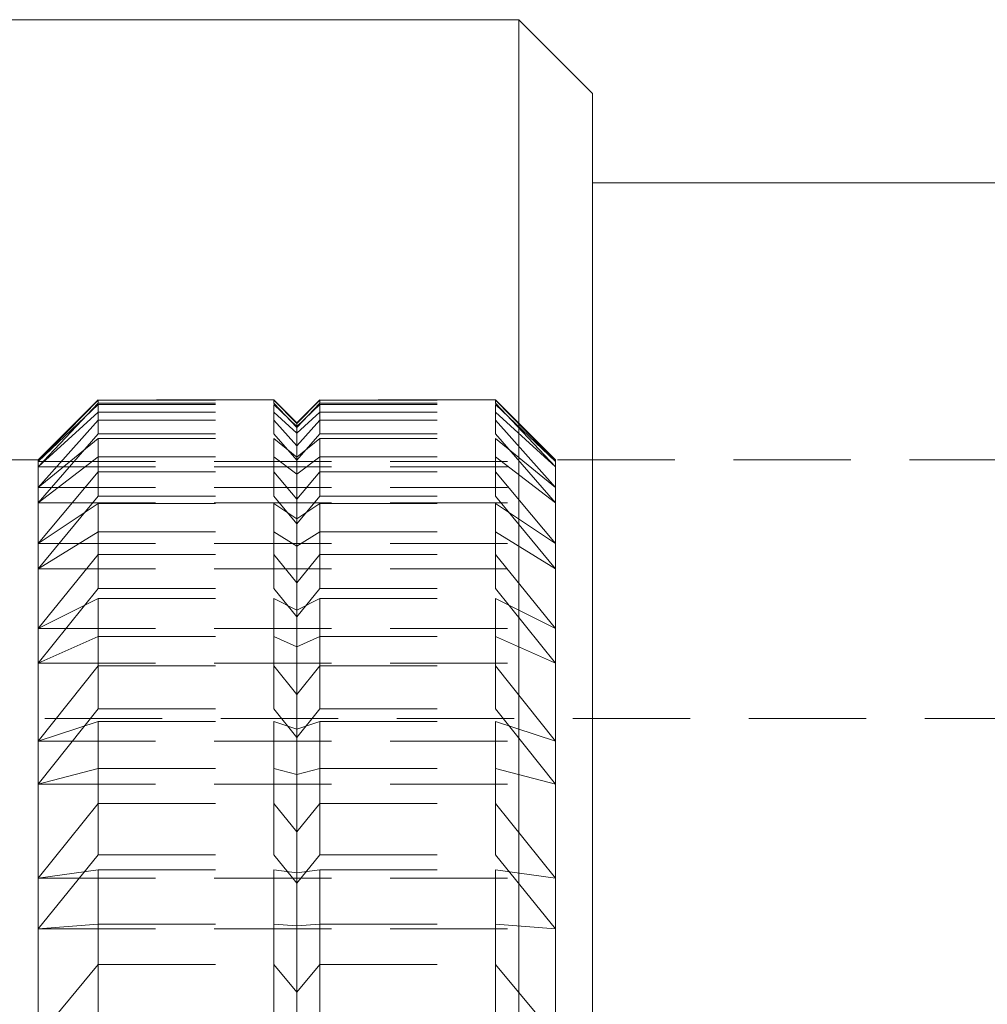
# Model space of a CAD drawing. Header units: millimetres. Extents: x 5 to 415, y 5 to 292.
# Tile 24 of 40: x 211 to 221, y 162 to 173. Entities that reach past the tile are written whole.
import ezdxf

# ---------------------------------------------------------------- set-up
doc = ezdxf.new("R2010")
doc.units = ezdxf.units.MM
doc.linetypes.add('HIDDEN', pattern=[1.905, 1.27, -0.635])

msp = doc.modelspace()

# ---------------------------------------------------------------- linework, layer by layer
at = {"color": 7, "linetype": 'Continuous', "lineweight": 15}
for p, q in [((216.243, 172.775), (207.469, 172.775)), ((217.043, 171.975), (216.243, 172.775)), ((216.243, 153.01), (216.243, 172.775)), ((217.043, 171.975), (217.043, 153.01)), ((236.756, 171.01), (217.043, 171.01))]:
    msp.add_line(p, q, dxfattribs=at)
at = {"color": 7, "linetype": 'HIDDEN', "lineweight": 0}
for p, q in [((211.693, 168.66), (211.043, 168.01)), ((211.043, 167.992), (211.693, 168.658)), ((211.693, 168.624), (211.043, 167.936)), ((211.693, 168.624), (211.693, 168.66)), ((213.593, 168.66), (211.693, 168.66)), ((211.693, 168.658), (213.593, 168.658)), ((211.693, 168.624), (213.593, 168.624)), ((213.593, 168.624), (213.593, 168.66)), ((213.843, 168.411), (213.593, 168.66)), ((213.593, 168.658), (213.843, 168.404)), ((213.843, 168.362), (213.593, 168.624)), ((214.092, 168.66), (213.843, 168.411)), ((213.843, 168.404), (214.092, 168.658)), ((214.092, 168.624), (213.843, 168.362)), ((214.092, 168.624), (214.092, 168.66)), ((215.993, 168.66), (214.092, 168.66)), ((214.092, 168.658), (215.993, 168.658)), ((214.092, 168.624), (215.993, 168.624)), ((215.993, 168.624), (215.993, 168.66)), ((216.643, 168.01), (215.993, 168.66)), ((215.993, 168.658), (216.643, 167.992)), ((216.643, 167.936), (215.993, 168.624)), ((211.693, 168.608), (211.043, 167.992)), ((211.043, 167.936), (211.693, 168.525)), ((211.693, 168.608), (213.593, 168.608)), ((211.693, 168.608), (211.693, 168.441)), ((211.693, 168.292), (211.693, 168.525)), ((211.693, 168.525), (213.593, 168.525)), ((213.843, 168.373), (213.593, 168.608)), ((213.593, 168.608), (213.593, 168.441)), ((213.593, 168.292), (213.593, 168.525)), ((213.593, 168.525), (213.843, 168.3)), ((214.092, 168.608), (213.843, 168.373)), ((213.843, 168.3), (214.092, 168.525)), ((214.092, 168.608), (215.993, 168.608)), ((214.092, 168.608), (214.092, 168.441)), ((214.092, 168.292), (214.092, 168.525)), ((214.092, 168.525), (215.993, 168.525)), ((216.643, 167.992), (215.993, 168.608)), ((215.993, 168.608), (215.993, 168.441)), ((215.993, 168.292), (215.993, 168.525)), ((215.993, 168.525), (216.643, 167.936)), ((211.043, 167.713), (211.693, 168.441)), ((211.693, 168.441), (213.593, 168.441)), ((213.593, 168.441), (213.843, 168.163)), ((213.843, 168.163), (214.092, 168.441)), ((213.843, 168.362), (213.843, 168.411)), ((214.092, 168.441), (215.993, 168.441)), ((215.993, 168.441), (216.643, 167.713)), ((213.843, 168.373), (213.843, 168.163)), ((213.843, 168.008), (213.843, 168.3)), ((211.693, 168.292), (211.043, 167.546)), ((211.693, 168.243), (211.043, 167.713)), ((211.693, 168.292), (213.593, 168.292)), ((211.693, 168.243), (213.593, 168.243)), ((211.693, 168.243), (211.693, 167.88)), ((213.843, 168.008), (213.593, 168.292)), ((213.843, 168.041), (213.593, 168.243)), ((213.593, 168.243), (213.593, 167.88)), ((214.092, 168.292), (213.843, 168.008)), ((214.092, 168.243), (213.843, 168.041)), ((214.092, 168.292), (215.993, 168.292)), ((214.092, 168.243), (215.993, 168.243)), ((214.092, 168.243), (214.092, 167.88)), ((216.643, 167.546), (215.993, 168.292)), ((216.643, 167.713), (215.993, 168.243)), ((215.993, 168.243), (215.993, 167.88)), ((211.043, 168.01), (209.764, 168.01)), ((211.043, 167.546), (211.693, 168.045)), ((211.043, 167.936), (211.043, 168.01)), ((211.043, 167.992), (211.043, 167.713)), ((211.043, 167.992), (216.643, 167.992)), ((211.693, 167.618), (211.693, 168.045)), ((211.693, 168.045), (213.593, 168.045)), ((213.593, 167.618), (213.593, 168.045)), ((213.593, 168.045), (213.843, 167.855)), ((213.843, 167.855), (214.092, 168.045)), ((213.843, 168.041), (213.843, 167.585)), ((214.092, 167.618), (214.092, 168.045)), ((214.092, 168.045), (215.993, 168.045)), ((215.993, 167.618), (215.993, 168.045)), ((215.993, 168.045), (216.643, 167.546)), ((216.643, 167.936), (216.643, 168.01)), ((221.743, 168.01), (216.643, 168.01)), ((216.643, 167.992), (216.643, 167.713)), ((211.043, 167.546), (211.043, 167.936)), ((211.043, 167.936), (216.643, 167.936)), ((211.043, 167.106), (211.693, 167.88)), ((211.693, 167.88), (213.593, 167.88)), ((213.593, 167.88), (213.843, 167.585)), ((213.843, 167.585), (214.092, 167.88)), ((214.092, 167.88), (215.993, 167.88)), ((215.993, 167.88), (216.643, 167.106)), ((216.643, 167.546), (216.643, 167.936)), ((213.843, 167.319), (213.843, 167.855)), ((211.043, 167.713), (211.043, 167.106)), ((211.043, 167.713), (216.643, 167.713)), ((216.643, 167.713), (216.643, 167.106)), ((211.693, 167.618), (211.043, 166.832)), ((211.693, 167.618), (213.593, 167.618)), ((213.843, 167.319), (213.593, 167.618)), ((214.092, 167.618), (213.843, 167.319)), ((214.092, 167.618), (215.993, 167.618)), ((216.643, 166.832), (215.993, 167.618)), ((211.043, 166.832), (211.043, 167.546)), ((211.043, 167.546), (216.643, 167.546)), ((211.693, 167.538), (211.043, 167.106)), ((211.693, 167.538), (213.593, 167.538)), ((211.693, 167.538), (211.693, 166.986)), ((213.843, 167.373), (213.593, 167.538)), ((213.593, 167.538), (213.593, 166.986)), ((214.092, 167.538), (213.843, 167.373)), ((214.092, 167.538), (215.993, 167.538)), ((214.092, 167.538), (214.092, 166.986)), ((216.643, 167.106), (215.993, 167.538)), ((215.993, 167.538), (215.993, 166.986)), ((216.643, 166.832), (216.643, 167.546)), ((213.843, 167.373), (213.843, 166.68)), ((211.043, 166.832), (211.693, 167.23)), ((211.693, 166.618), (211.693, 167.23)), ((211.693, 167.23), (213.593, 167.23)), ((213.593, 166.618), (213.593, 167.23)), ((213.593, 167.23), (213.843, 167.078)), ((213.843, 167.078), (214.092, 167.23)), ((214.092, 166.618), (214.092, 167.23)), ((214.092, 167.23), (215.993, 167.23)), ((215.993, 166.618), (215.993, 167.23)), ((215.993, 167.23), (216.643, 166.832)), ((211.043, 167.106), (211.043, 166.184)), ((211.043, 167.106), (216.643, 167.106)), ((213.843, 166.31), (213.843, 167.078)), ((216.643, 167.106), (216.643, 166.184)), ((211.043, 166.184), (211.693, 166.986)), ((211.693, 166.986), (213.593, 166.986)), ((213.593, 166.986), (213.843, 166.68)), ((213.843, 166.68), (214.092, 166.986)), ((214.092, 166.986), (215.993, 166.986)), ((215.993, 166.986), (216.643, 166.184)), ((211.043, 165.81), (211.043, 166.832)), ((211.043, 166.832), (216.643, 166.832)), ((216.643, 165.81), (216.643, 166.832)), ((211.693, 166.618), (211.043, 165.81)), ((211.693, 166.618), (213.593, 166.618)), ((213.843, 166.31), (213.593, 166.618)), ((214.092, 166.618), (213.843, 166.31)), ((214.092, 166.618), (215.993, 166.618)), ((216.643, 165.81), (215.993, 166.618)), ((211.693, 166.508), (211.043, 166.184)), ((211.693, 166.508), (213.593, 166.508)), ((211.693, 166.508), (211.693, 165.781)), ((213.843, 166.384), (213.593, 166.508)), ((213.593, 166.508), (213.593, 165.781)), ((214.092, 166.508), (213.843, 166.384)), ((214.092, 166.508), (215.993, 166.508)), ((214.092, 166.508), (214.092, 165.781)), ((216.643, 166.184), (215.993, 166.508)), ((215.993, 166.508), (215.993, 165.781)), ((213.843, 166.384), (213.843, 165.471)), ((211.043, 166.184), (211.043, 164.967)), ((211.043, 166.184), (216.643, 166.184)), ((216.643, 166.184), (216.643, 164.967)), ((211.043, 165.81), (211.693, 166.097)), ((211.693, 165.314), (211.693, 166.097)), ((211.693, 166.097), (213.593, 166.097)), ((213.593, 165.314), (213.593, 166.097)), ((213.593, 166.097), (213.843, 165.987)), ((213.843, 165.987), (214.092, 166.097)), ((214.092, 165.314), (214.092, 166.097)), ((214.092, 166.097), (215.993, 166.097)), ((215.993, 165.314), (215.993, 166.097)), ((215.993, 166.097), (216.643, 165.81)), ((213.843, 165.004), (213.843, 165.987)), ((211.043, 164.501), (211.043, 165.81)), ((211.043, 165.81), (216.643, 165.81)), ((211.043, 164.967), (211.693, 165.781)), ((211.693, 165.781), (213.593, 165.781)), ((213.593, 165.781), (213.843, 165.471)), ((213.843, 165.471), (214.092, 165.781)), ((214.092, 165.781), (215.993, 165.781)), ((215.993, 165.781), (216.643, 164.967)), ((216.643, 164.501), (216.643, 165.81)), ((211.693, 165.314), (211.043, 164.501)), ((211.693, 165.314), (213.593, 165.314)), ((213.843, 165.004), (213.593, 165.314)), ((214.092, 165.314), (213.843, 165.004)), ((214.092, 165.314), (215.993, 165.314)), ((216.643, 164.501), (215.993, 165.314)), ((233.338, 165.21), (202.883, 165.21)), ((211.693, 165.177), (211.043, 164.967)), ((211.693, 165.177), (213.593, 165.177)), ((211.693, 165.177), (211.693, 164.29)), ((213.843, 165.097), (213.593, 165.177)), ((213.593, 165.177), (213.593, 164.29)), ((214.092, 165.177), (213.843, 165.097)), ((214.092, 165.177), (215.993, 165.177)), ((214.092, 165.177), (214.092, 164.29)), ((216.643, 164.967), (215.993, 165.177)), ((215.993, 165.177), (215.993, 164.29)), ((213.843, 165.097), (213.843, 163.983)), ((211.043, 164.967), (211.043, 163.484)), ((211.043, 164.967), (216.643, 164.967)), ((216.643, 164.967), (216.643, 163.484)), ((211.043, 164.501), (211.693, 164.671)), ((211.693, 163.735), (211.693, 164.671)), ((211.693, 164.671), (213.593, 164.671)), ((213.593, 163.735), (213.593, 164.671)), ((213.593, 164.671), (213.843, 164.606)), ((213.843, 164.606), (214.092, 164.671)), ((213.843, 163.43), (213.843, 164.606)), ((214.092, 163.735), (214.092, 164.671)), ((214.092, 164.671), (215.993, 164.671)), ((215.993, 163.735), (215.993, 164.671)), ((215.993, 164.671), (216.643, 164.501)), ((211.043, 162.935), (211.043, 164.501)), ((211.043, 164.501), (216.643, 164.501)), ((216.643, 162.935), (216.643, 164.501)), ((211.043, 163.484), (211.693, 164.29)), ((211.693, 164.29), (213.593, 164.29)), ((213.593, 164.29), (213.843, 163.983)), ((213.843, 163.983), (214.092, 164.29)), ((214.092, 164.29), (215.993, 164.29)), ((215.993, 164.29), (216.643, 163.484)), ((211.693, 163.735), (211.043, 162.935)), ((211.693, 163.735), (213.593, 163.735)), ((213.843, 163.43), (213.593, 163.735)), ((214.092, 163.735), (213.843, 163.43)), ((214.092, 163.735), (215.993, 163.735)), ((216.643, 162.935), (215.993, 163.735)), ((211.693, 163.574), (211.043, 163.484)), ((211.693, 163.574), (213.593, 163.574)), ((211.693, 163.574), (211.693, 162.547)), ((213.843, 163.54), (213.593, 163.574)), ((213.593, 163.574), (213.593, 162.547)), ((214.092, 163.574), (213.843, 163.54)), ((213.843, 163.54), (213.843, 162.249)), ((214.092, 163.574), (215.993, 163.574)), ((214.092, 163.574), (214.092, 162.547)), ((216.643, 163.484), (215.993, 163.574)), ((215.993, 163.574), (215.993, 162.547)), ((211.043, 163.484), (211.043, 161.766)), ((211.043, 163.484), (216.643, 163.484)), ((216.643, 163.484), (216.643, 161.766)), ((211.043, 162.935), (211.693, 162.985)), ((211.693, 161.917), (211.693, 162.985)), ((211.693, 162.985), (213.593, 162.985)), ((213.593, 161.917), (213.593, 162.985)), ((213.593, 162.985), (213.843, 162.966)), ((213.843, 162.966), (214.092, 162.985)), ((214.092, 161.917), (214.092, 162.985)), ((214.092, 162.985), (215.993, 162.985)), ((215.993, 161.917), (215.993, 162.985)), ((215.993, 162.985), (216.643, 162.935)), ((211.043, 161.148), (211.043, 162.935)), ((211.043, 162.935), (216.643, 162.935)), ((213.843, 161.624), (213.843, 162.966)), ((216.643, 161.148), (216.643, 162.935)), ((211.043, 161.766), (211.693, 162.547)), ((211.693, 162.547), (213.593, 162.547)), ((213.593, 162.547), (213.843, 162.249)), ((213.843, 162.249), (214.092, 162.547)), ((214.092, 162.547), (215.993, 162.547)), ((215.993, 162.547), (216.643, 161.766))]:
    msp.add_line(p, q, dxfattribs=at)

doc.saveas('drawing.dxf')
